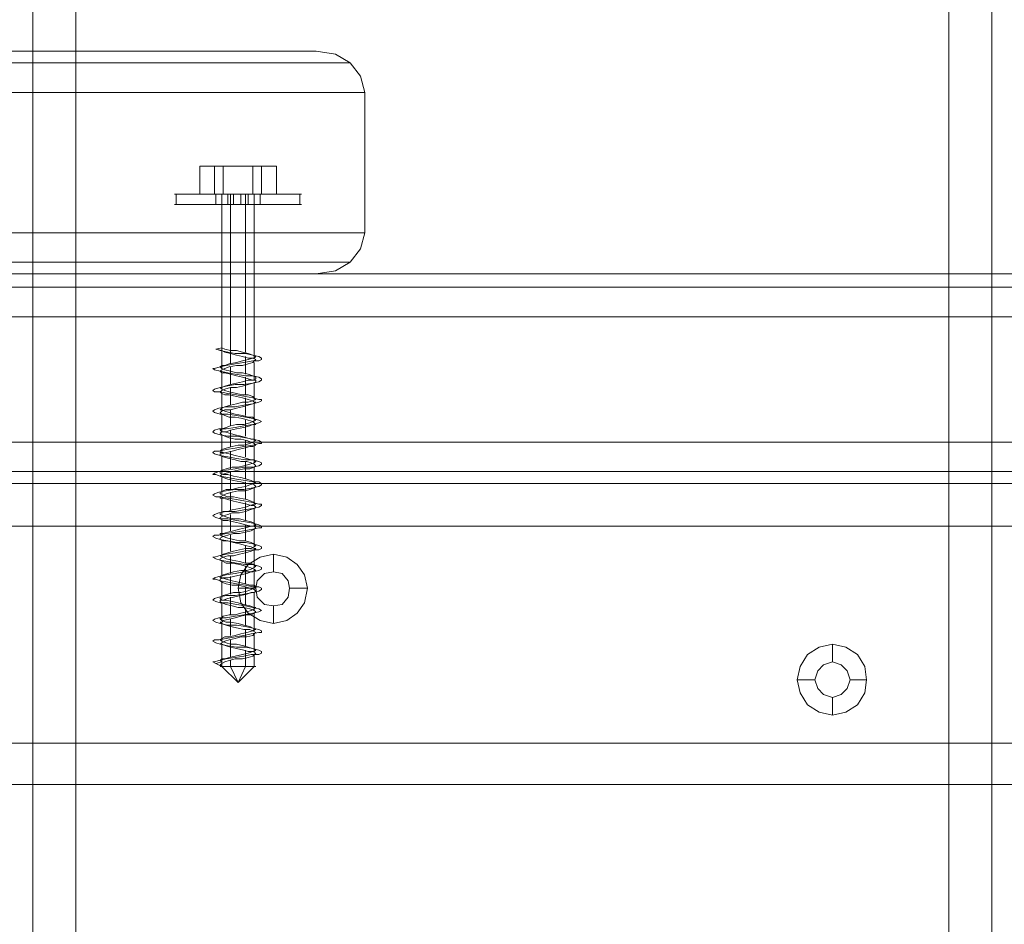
# Model space of a CAD drawing. Header units: millimetres. Extents: x 0 to 74930, y -1933 to 40510.
# Tile 17 of 256: x 36472 to 36613, y 10046 to 10175. Entities that reach past the tile are written whole.
import ezdxf

# ---------------------------------------------------------------- set-up
doc = ezdxf.new("R2010")
doc.units = ezdxf.units.MM
doc.header["$LTSCALE"] = 100
doc.layers.add('T--L9071_TERREIN_INR_Tafels', color=30, linetype='Continuous')

# ---------------------------------------------------------------- blocks, each defined once
blk = doc.blocks.new('Picknicktafel 180x160cm')
at = {"layer": 'T--L9071_TERREIN_INR_Tafels', "color": 30, "lineweight": 0}
for p, q in [((1579.41, 1588.06), (1579.41, 1.06)), ((1583.63, 1589.12), (1583.63, 0)), ((1601.57, 0), (1601.57, 1589.12)), ((1605.79, 1588.06), (1605.79, 1.06)), ((1577.51, 3.59), (1577.51, 1585.53)), ((1607.48, 1585.53), (1607.48, 3.59)), ((1577.51, 1540.57), (1577.51, 48.55)), ((1607.48, 1540.57), (1607.48, 48.55)), ((1579.41, 1538.03), (1579.41, 51.08)), ((1605.79, 1538.03), (1605.79, 51.08)), ((1583.63, 1537.19), (1583.63, 52.14)), ((1601.57, 1537.19), (1601.57, 52.14)), ((1583.63, 450.26), (1583.63, 1138.85)), ((1601.57, 1138.85), (1601.57, 450.26)), ((1579.41, 451.32), (1579.41, 1137.8)), ((1605.79, 451.32), (1605.79, 1137.8)), ((1577.51, 1135.26), (1577.51, 453.85)), ((1607.48, 453.85), (1607.48, 1135.26)), ((1607.48, 1128.3), (1607.48, 460.82)), ((1607.48, 460.82), (1607.48, 1128.3)), ((1613.6, 460.82), (1613.6, 1128.3)), ((1613.6, 460.82), (1613.6, 1128.3)), ((1644.63, 1128.3), (1644.63, 460.82)), ((1644.63, 460.82), (1644.63, 1128.3)), ((1650.55, 1128.3), (1650.55, 460.82)), ((1650.55, 460.82), (1650.55, 1128.3)), ((1607.48, 1110.57), (1607.48, 478.76)), ((1607.48, 478.76), (1607.48, 1110.57)), ((1613.6, 1110.57), (1613.6, 478.76)), ((1613.6, 478.76), (1613.6, 1110.57)), ((1644.63, 1110.57), (1644.63, 478.76)), ((1644.63, 478.76), (1644.63, 1110.57)), ((1650.55, 1110.57), (1650.55, 478.76)), ((1650.55, 478.76), (1650.55, 1110.57)), ((1577.51, 498.82), (1577.51, 1090.3)), ((1607.48, 1090.3), (1607.48, 498.82)), ((1579.41, 501.35), (1579.41, 1087.77)), ((1583.63, 1086.71), (1583.63, 502.4)), ((1601.57, 502.4), (1601.57, 1086.71)), ((1605.79, 501.35), (1605.79, 1087.77)), ((1794.09, 722.36), (6.12, 722.36)), ((1794.09, 722.36), (6.12, 722.36)), ((6.12, 722.36), (1794.09, 722.36)), ((6.12, 722.36), (1794.09, 722.36)), ((1794.09, 716.24), (6.12, 716.24)), ((1794.09, 716.24), (6.12, 716.24)), ((6.12, 716.24), (1794.09, 716.24)), ((6.12, 716.24), (1794.09, 716.24)), ((1631.97, 703.15), (1630.91, 701.47)), ((1633.66, 704.21), (1631.97, 703.15)), ((1635.56, 704.42), (1633.66, 704.21)), ((1637.46, 704.21), (1635.56, 704.42)), ((1635.56, 704.42), (1635.56, 702.1)), ((1639.15, 703.15), (1637.46, 704.21)), ((1640.2, 701.47), (1639.15, 703.15)), ((1634.29, 701.68), (1635.56, 702.1)), ((1635.56, 702.1), (1634.29, 701.68)), ((1635.56, 702.1), (1636.82, 701.68)), ((1636.82, 701.68), (1635.56, 702.1)), ((1630.91, 701.47), (1630.49, 699.57)), ((1633.02, 699.57), (1633.45, 700.83)), ((1633.45, 700.83), (1633.02, 699.57)), ((1633.45, 700.83), (1634.29, 701.68)), ((1634.29, 701.68), (1633.45, 700.83)), ((1636.82, 701.68), (1637.67, 700.83)), ((1637.67, 700.83), (1636.82, 701.68)), ((1637.67, 700.83), (1638.09, 699.57)), ((1638.09, 699.57), (1637.67, 700.83)), ((1640.62, 699.57), (1640.2, 701.47)), ((1630.49, 699.57), (1630.91, 697.67)), ((1630.49, 699.57), (1633.02, 699.57)), ((1633.45, 698.3), (1633.02, 699.57)), ((1633.02, 699.57), (1633.02, 699.57)), ((1633.02, 699.57), (1633.45, 698.3)), ((1638.09, 699.57), (1637.67, 698.3)), ((1637.67, 698.3), (1638.09, 699.57)), ((1638.09, 699.57), (1638.09, 699.57)), ((1640.62, 699.57), (1638.09, 699.57)), ((1640.2, 697.67), (1640.62, 699.57)), ((1640.62, 699.57), (1640.62, 699.57)), ((1630.91, 697.67), (1631.97, 695.98)), ((1634.29, 697.46), (1633.45, 698.3)), ((1633.45, 698.3), (1634.29, 697.46)), ((1637.67, 698.3), (1636.82, 697.46)), ((1636.82, 697.46), (1637.67, 698.3)), ((1639.15, 695.98), (1640.2, 697.67)), ((1635.56, 697.03), (1634.29, 697.46)), ((1634.29, 697.46), (1635.56, 697.03)), ((1636.82, 697.46), (1635.56, 697.03)), ((1635.56, 697.03), (1636.82, 697.46)), ((1635.56, 694.5), (1635.56, 697.03)), ((1631.97, 695.98), (1633.66, 694.92)), ((1633.66, 694.92), (1635.56, 694.5)), ((1635.56, 694.5), (1637.46, 694.92)), ((1637.46, 694.92), (1639.15, 695.98)), ((1547.32, 630.54), (1549.22, 632.02)), ((1549.22, 632.02), (1551.54, 632.65)), ((1551.54, 246.77), (1551.54, 632.65)), ((1551.54, 632.65), (1571.6, 632.65)), ((1571.6, 632.65), (1573.92, 632.02)), ((1571.6, 632.65), (1571.6, 246.77)), ((1573.92, 632.02), (1575.82, 630.54)), ((1546.05, 628.43), (1547.32, 630.54)), ((1547.32, 244.66), (1547.32, 630.54)), ((1575.82, 630.54), (1577.08, 628.43)), ((1575.82, 244.66), (1575.82, 630.54)), ((1545.63, 625.68), (1546.05, 628.43)), ((1577.08, 628.43), (1577.51, 625.68)), ((1545.63, 529.85), (1545.63, 625.68)), ((1545.63, 625.68), (1545.63, 239.8)), ((1577.51, 239.8), (1577.51, 625.68)), ((1577.51, 625.68), (1577.51, 529.85)), ((1622.47, 624.42), (1620.57, 623.99)), ((1624.58, 623.99), (1622.47, 624.42)), ((1622.47, 624.42), (1622.47, 621.88)), ((1619.09, 622.94), (1618.04, 621.46)), ((1620.57, 623.99), (1619.09, 622.94)), ((1626.06, 622.94), (1624.58, 623.99)), ((1627.11, 621.46), (1626.06, 622.94)), ((1618.04, 621.46), (1617.61, 619.56)), ((1620.36, 620.83), (1621.41, 621.67)), ((1621.41, 621.67), (1620.36, 620.83)), ((1621.41, 621.67), (1622.47, 621.88)), ((1622.47, 621.88), (1621.41, 621.67)), ((1622.47, 621.88), (1623.74, 621.67)), ((1623.74, 621.67), (1622.47, 621.88)), ((1623.74, 621.67), (1624.79, 620.83)), ((1624.79, 620.83), (1623.74, 621.67)), ((1627.54, 619.56), (1627.11, 621.46)), ((1620.15, 619.56), (1620.36, 620.83)), ((1620.36, 620.83), (1620.15, 619.56)), ((1624.79, 620.83), (1625, 619.56)), ((1625, 619.56), (1624.79, 620.83)), ((1617.61, 619.56), (1618.04, 617.66)), ((1617.61, 619.56), (1620.15, 619.56)), ((1620.36, 618.29), (1620.15, 619.56)), ((1620.15, 619.56), (1620.15, 619.56)), ((1620.15, 619.56), (1620.36, 618.29)), ((1625, 619.56), (1624.79, 618.29)), ((1624.79, 618.29), (1625, 619.56)), ((1625, 619.56), (1625, 619.56)), ((1627.54, 619.56), (1625, 619.56)), ((1627.11, 617.66), (1627.54, 619.56)), ((1627.54, 619.56), (1627.54, 619.56)), ((1618.04, 617.66), (1619.09, 615.97)), ((1621.41, 617.24), (1620.36, 618.29)), ((1620.36, 618.29), (1621.41, 617.24)), ((1622.47, 617.03), (1621.41, 617.24)), ((1621.41, 617.24), (1622.47, 617.03)), ((1623.74, 617.24), (1622.47, 617.03)), ((1622.47, 617.03), (1623.74, 617.24)), ((1624.79, 618.29), (1623.74, 617.24)), ((1623.74, 617.24), (1624.79, 618.29)), ((1626.06, 615.97), (1627.11, 617.66)), ((1619.09, 615.97), (1620.57, 614.92)), ((1622.47, 614.5), (1622.47, 617.03)), ((1624.58, 614.92), (1626.06, 615.97)), ((1620.57, 614.92), (1622.47, 614.5)), ((1622.47, 614.5), (1624.58, 614.92)), ((1794.09, 591.27), (6.12, 591.27)), ((1794.09, 591.27), (6.12, 591.27)), ((6.12, 591.27), (1794.09, 591.27)), ((6.12, 591.27), (1794.09, 591.27)), ((1794.09, 585.15), (6.12, 585.15)), ((6.12, 585.15), (1794.09, 585.15)), ((6.12, 585.15), (1794.09, 585.15)), ((6.12, 585.15), (1794.09, 585.15))]:
    blk.add_line(p, q, dxfattribs=at)
at = {"layer": 'T--L9071_TERREIN_INR_Tafels', "color": 251, "lineweight": 0}
for p, q in [((1566.11, 622.94), (1566.11, 623.57)), ((1567.59, 623.36), (1566.11, 623.36)), ((1566.11, 621.67), (1566.11, 622.94)), ((1566.11, 622.94), (1566.11, 621.67)), ((1567.59, 622.94), (1567.59, 623.57)), ((1567.59, 621.67), (1567.59, 622.94)), ((1567.59, 622.94), (1567.59, 621.67)), ((1566.11, 619.77), (1566.11, 621.67)), ((1566.11, 621.67), (1566.11, 619.77)), ((1567.59, 619.77), (1567.59, 621.67)), ((1567.59, 621.67), (1567.59, 619.77)), ((1562.1, 616.61), (1562.1, 619.98)), ((1562.1, 619.98), (1562.1, 617.87)), ((1566.11, 619.98), (1562.1, 619.98)), ((1566.11, 616.61), (1566.11, 619.98)), ((1566.11, 619.98), (1566.11, 617.87)), ((1566.11, 617.24), (1566.11, 619.77)), ((1566.11, 619.77), (1566.11, 617.24)), ((1567.59, 617.24), (1567.59, 619.77)), ((1567.59, 619.77), (1567.59, 617.24)), ((1562.1, 617.87), (1562.1, 612.38)), ((1566.11, 617.87), (1562.1, 617.87)), ((1566.11, 617.87), (1566.11, 612.38)), ((1566.11, 617.24), (1566.11, 617.66)), ((1567.59, 617.66), (1566.11, 617.66)), ((1566.11, 614.5), (1566.11, 617.24)), ((1566.11, 617.24), (1566.11, 614.5)), ((1566.11, 616.18), (1566.11, 617.24)), ((1566.11, 617.24), (1566.11, 616.18)), ((1567.59, 617.66), (1567.59, 617.24)), ((1567.59, 617.24), (1567.59, 617.66)), ((1567.59, 617.24), (1567.59, 616.18)), ((1567.59, 616.18), (1567.59, 617.24)), ((1567.59, 614.5), (1567.59, 617.24)), ((1567.59, 617.24), (1567.59, 614.5)), ((1589.33, 617.45), (1589.12, 616.61)), ((1589.54, 617.87), (1589.33, 617.45)), ((1589.75, 617.87), (1589.54, 617.87)), ((1589.96, 617.45), (1589.75, 617.87)), ((1589.96, 616.61), (1589.96, 617.45)), ((1592.28, 617.45), (1592.07, 616.61)), ((1592.49, 617.87), (1592.28, 617.45)), ((1592.71, 617.87), (1592.49, 617.87)), ((1592.92, 617.45), (1592.71, 617.87)), ((1593.13, 616.61), (1592.92, 617.45)), ((1595.45, 617.45), (1595.24, 616.61)), ((1595.66, 617.87), (1595.45, 617.87)), ((1595.45, 617.87), (1595.45, 617.45)), ((1595.87, 617.45), (1595.66, 617.87)), ((1596.08, 616.61), (1595.87, 617.45)), ((1598.41, 617.45), (1598.19, 616.61)), ((1598.62, 617.87), (1598.41, 617.45)), ((1598.83, 617.45), (1598.62, 617.87)), ((1599.04, 616.61), (1598.83, 617.45)), ((1601.36, 617.45), (1601.15, 616.61)), ((1601.57, 617.87), (1601.36, 617.45)), ((1601.78, 617.87), (1601.57, 617.87)), ((1601.78, 617.45), (1601.78, 617.87)), ((1601.99, 616.61), (1601.78, 617.45)), ((1604.32, 617.45), (1604.1, 616.61)), ((1604.53, 617.87), (1604.32, 617.45)), ((1604.74, 617.87), (1604.53, 617.87)), ((1604.95, 617.45), (1604.74, 617.87)), ((1605.16, 616.61), (1604.95, 617.45)), ((1607.48, 617.87), (1607.27, 617.45)), ((1607.27, 617.45), (1607.27, 616.61)), ((1607.69, 617.87), (1607.48, 617.87)), ((1607.9, 617.45), (1607.69, 617.87)), ((1608.12, 616.61), (1607.9, 617.45)), ((1610.44, 617.45), (1610.23, 616.61)), ((1610.65, 617.87), (1610.44, 617.87)), ((1610.44, 617.87), (1610.44, 617.45)), ((1610.86, 617.45), (1610.65, 617.87)), ((1611.07, 616.61), (1610.86, 617.45)), ((1613.39, 617.45), (1613.18, 616.61)), ((1613.6, 617.87), (1613.39, 617.45)), ((1613.81, 617.87), (1613.6, 617.87)), ((1613.81, 617.45), (1613.81, 617.87)), ((1614.03, 616.61), (1613.81, 617.45)), ((1616.35, 617.45), (1616.14, 616.61)), ((1616.56, 617.87), (1616.35, 617.45)), ((1616.77, 617.87), (1616.56, 617.87)), ((1616.98, 617.45), (1616.77, 617.87)), ((1616.98, 616.61), (1616.98, 617.45)), ((1619.3, 617.45), (1619.09, 616.61)), ((1619.51, 617.87), (1619.3, 617.45)), ((1619.73, 617.87), (1619.51, 617.87)), ((1619.94, 617.45), (1619.73, 617.87)), ((1620.15, 616.61), (1619.94, 617.45)), ((1622.47, 617.87), (1622.26, 617.45)), ((1622.26, 617.45), (1622.26, 616.61)), ((1622.68, 617.87), (1622.47, 617.87)), ((1622.89, 617.45), (1622.68, 617.87)), ((1623.1, 616.61), (1622.89, 617.45)), ((1625.43, 617.45), (1625.21, 616.61)), ((1625.64, 617.87), (1625.43, 617.45)), ((1625.85, 617.45), (1625.64, 617.87)), ((1626.06, 616.61), (1625.85, 617.45)), ((1628.38, 617.45), (1628.17, 616.61)), ((1628.59, 617.87), (1628.38, 617.45)), ((1628.8, 617.87), (1628.59, 617.87)), ((1628.8, 617.45), (1628.8, 617.87)), ((1629.01, 616.39), (1628.8, 617.45)), ((1631.34, 617.45), (1631.12, 616.61)), ((1631.55, 617.87), (1631.34, 617.45)), ((1631.76, 617.87), (1631.55, 617.87)), ((1631.97, 617.45), (1631.76, 617.87)), ((1631.97, 616.39), (1631.97, 617.45)), ((1562.1, 611.12), (1562.1, 616.61)), ((1566.11, 616.61), (1562.1, 616.61)), ((1566.11, 617.03), (1566.11, 616.61)), ((1566.11, 616.61), (1566.11, 617.03)), ((1566.11, 617.03), (1566.11, 617.03)), ((1566.11, 616.82), (1589.54, 616.82)), ((1566.11, 616.61), (1566.11, 615.76)), ((1566.11, 615.76), (1566.11, 616.61)), ((1566.11, 611.12), (1566.11, 616.61)), ((1566.11, 614.5), (1566.11, 616.18)), ((1566.11, 616.18), (1566.11, 614.5)), ((1567.59, 615.97), (1566.11, 615.97)), ((1566.11, 615.76), (1566.11, 614.5)), ((1566.11, 614.5), (1566.11, 615.76)), ((1567.59, 616.18), (1567.59, 614.5)), ((1567.59, 614.5), (1567.59, 616.18)), ((1588.91, 615.97), (1588.69, 615.13)), ((1589.12, 616.61), (1588.91, 615.55)), ((1589.12, 616.61), (1588.91, 615.97)), ((1589.33, 617.03), (1589.12, 616.61)), ((1589.54, 616.82), (1589.33, 617.03)), ((1589.33, 615.13), (1589.54, 615.97)), ((1589.54, 616.61), (1589.75, 617.03)), ((1589.54, 616.61), (1589.54, 616.82)), ((1589.75, 615.97), (1589.54, 616.61)), ((1589.54, 615.97), (1589.54, 616.61)), ((1589.75, 617.03), (1589.96, 616.82)), ((1589.96, 615.13), (1589.75, 615.97)), ((1589.96, 616.82), (1590.17, 616.61)), ((1590.17, 615.34), (1589.96, 616.61)), ((1590.17, 616.82), (1592.49, 616.82)), ((1590.17, 616.61), (1590.38, 615.97)), ((1590.38, 615.97), (1590.59, 615.13)), ((1591.86, 615.97), (1591.65, 615.13)), ((1592.07, 616.61), (1591.86, 615.97)), ((1592.28, 617.03), (1592.07, 616.61)), ((1592.07, 616.61), (1592.07, 615.55)), ((1592.49, 617.03), (1592.28, 617.03)), ((1592.28, 615.13), (1592.49, 615.97)), ((1592.71, 616.61), (1592.49, 617.03)), ((1592.49, 615.97), (1592.71, 616.61)), ((1592.71, 616.61), (1592.71, 617.03)), ((1592.71, 617.03), (1592.92, 617.03)), ((1592.71, 615.97), (1592.71, 616.61)), ((1592.92, 615.13), (1592.71, 615.97)), ((1592.92, 617.03), (1593.13, 616.61)), ((1593.13, 616.82), (1595.45, 616.82)), ((1593.34, 615.34), (1593.13, 616.61)), ((1593.13, 616.61), (1593.34, 615.97)), ((1593.34, 615.97), (1593.55, 615.13)), ((1595.03, 616.61), (1594.82, 615.97)), ((1594.82, 615.97), (1594.82, 615.13)), ((1595.24, 616.82), (1595.03, 616.61)), ((1595.24, 616.61), (1595.03, 615.55)), ((1595.45, 617.03), (1595.24, 616.82)), ((1595.24, 615.13), (1595.45, 615.97)), ((1595.66, 616.61), (1595.45, 617.03)), ((1595.45, 615.97), (1595.66, 616.61)), ((1595.66, 616.61), (1595.87, 616.82)), ((1595.87, 615.97), (1595.66, 616.61)), ((1595.87, 616.82), (1595.87, 617.03)), ((1595.87, 617.03), (1596.08, 616.61)), ((1595.87, 615.13), (1595.87, 615.97)), ((1596.08, 616.82), (1598.62, 616.82)), ((1596.29, 615.34), (1596.08, 616.61)), ((1596.08, 616.61), (1596.29, 615.97)), ((1596.29, 615.97), (1596.51, 615.13)), ((1597.98, 615.97), (1597.77, 615.13)), ((1598.19, 616.82), (1597.98, 616.61)), ((1598.19, 616.61), (1597.98, 615.55)), ((1597.98, 616.61), (1597.98, 615.97)), ((1598.41, 617.03), (1598.19, 616.82)), ((1598.19, 615.13), (1598.41, 615.97)), ((1598.62, 616.61), (1598.41, 617.03)), ((1598.41, 615.97), (1598.62, 616.61)), ((1598.62, 616.61), (1598.83, 616.82)), ((1598.83, 616.18), (1598.62, 616.61)), ((1598.83, 616.82), (1599.04, 617.03)), ((1599.04, 615.34), (1598.83, 616.18)), ((1599.04, 617.03), (1599.04, 616.61)), ((1599.04, 616.82), (1601.57, 616.82)), ((1599.25, 615.34), (1599.04, 616.61)), ((1599.04, 616.61), (1599.25, 616.18)), ((1599.25, 616.18), (1599.46, 615.34)), ((1600.94, 615.76), (1600.73, 614.92)), ((1601.15, 616.61), (1600.94, 615.55)), ((1601.15, 616.39), (1600.94, 615.76)), ((1601.36, 617.03), (1601.15, 616.82)), ((1601.15, 616.82), (1601.15, 616.39)), ((1601.15, 614.92), (1601.36, 615.76)), ((1601.57, 616.61), (1601.36, 617.03)), ((1601.36, 615.76), (1601.57, 616.39)), ((1601.57, 616.39), (1601.78, 616.82)), ((1601.78, 616.18), (1601.57, 616.61)), ((1601.78, 616.82), (1601.99, 617.03)), ((1601.99, 615.34), (1601.78, 616.18)), ((1601.99, 617.03), (1602.2, 616.61)), ((1601.99, 616.82), (1604.53, 616.82)), ((1602.2, 615.34), (1601.99, 616.61)), ((1602.2, 616.61), (1602.2, 616.18)), ((1602.2, 616.18), (1602.42, 615.34)), ((1603.89, 615.76), (1603.68, 614.92)), ((1604.1, 616.39), (1603.89, 615.76)), ((1604.32, 617.03), (1604.1, 616.82)), ((1604.1, 616.82), (1604.1, 616.39)), ((1604.1, 616.61), (1604.1, 615.55)), ((1604.53, 616.82), (1604.32, 617.03)), ((1604.32, 615.76), (1604.53, 616.39)), ((1604.32, 614.92), (1604.32, 615.76)), ((1604.74, 616.18), (1604.53, 616.82)), ((1604.53, 616.39), (1604.74, 616.82)), ((1604.74, 616.82), (1604.95, 617.03)), ((1604.95, 615.34), (1604.74, 616.18)), ((1604.95, 617.03), (1605.16, 616.82)), ((1605.16, 616.82), (1605.37, 616.18)), ((1605.16, 616.82), (1607.48, 616.82)), ((1605.16, 615.34), (1605.16, 616.61)), ((1605.37, 616.18), (1605.37, 615.34)), ((1606.85, 615.76), (1606.64, 614.92)), ((1607.06, 616.39), (1606.85, 615.76)), ((1607.27, 616.82), (1607.06, 616.39)), ((1607.27, 616.61), (1607.06, 615.55)), ((1607.48, 616.82), (1607.27, 617.03)), ((1607.27, 617.03), (1607.27, 616.82)), ((1607.27, 614.92), (1607.48, 615.76)), ((1607.69, 616.18), (1607.48, 616.82)), ((1607.48, 616.39), (1607.69, 616.82)), ((1607.48, 615.76), (1607.48, 616.39)), ((1607.69, 616.82), (1607.9, 617.03)), ((1607.9, 615.55), (1607.69, 616.18)), ((1607.9, 617.03), (1608.12, 616.82)), ((1608.12, 616.82), (1608.33, 616.18)), ((1608.12, 616.82), (1610.44, 616.82)), ((1608.33, 615.34), (1608.12, 616.61)), ((1608.33, 616.18), (1608.54, 615.55)), ((1609.8, 615.76), (1609.59, 614.71)), ((1610.02, 616.39), (1609.8, 615.76)), ((1610.23, 616.82), (1610.02, 616.39)), ((1610.23, 616.61), (1610.02, 615.55)), ((1610.44, 617.03), (1610.23, 616.82)), ((1610.23, 614.71), (1610.44, 615.76)), ((1610.44, 616.82), (1610.44, 617.03)), ((1610.65, 616.18), (1610.44, 616.82)), ((1610.44, 615.76), (1610.65, 616.39)), ((1610.65, 616.82), (1610.86, 617.03)), ((1610.65, 616.39), (1610.65, 616.82)), ((1610.86, 615.55), (1610.65, 616.18)), ((1610.86, 617.03), (1611.07, 616.82)), ((1611.07, 616.82), (1611.28, 616.18)), ((1611.07, 616.82), (1613.6, 616.82)), ((1611.28, 615.34), (1611.07, 616.61)), ((1611.28, 616.18), (1611.49, 615.55)), ((1612.97, 616.39), (1612.76, 615.55)), ((1613.18, 616.82), (1612.97, 616.39)), ((1613.18, 616.61), (1612.97, 615.55)), ((1613.39, 617.03), (1613.18, 616.82)), ((1613.6, 616.82), (1613.39, 617.03)), ((1613.39, 615.55), (1613.6, 616.39)), ((1613.6, 616.82), (1613.81, 617.03)), ((1613.6, 616.39), (1613.6, 616.82)), ((1613.6, 616.39), (1613.6, 616.82)), ((1613.81, 615.55), (1613.6, 616.39)), ((1613.81, 617.03), (1614.03, 616.82)), ((1614.03, 616.82), (1614.24, 616.39)), ((1614.03, 616.82), (1616.56, 616.82)), ((1614.24, 615.34), (1614.03, 616.61)), ((1614.24, 616.39), (1614.45, 615.55)), ((1615.93, 616.39), (1615.71, 615.55)), ((1616.14, 616.82), (1615.93, 616.39)), ((1616.14, 616.61), (1615.93, 615.55)), ((1616.35, 617.03), (1616.14, 616.82)), ((1616.56, 616.82), (1616.35, 617.03)), ((1616.35, 615.55), (1616.56, 616.39)), ((1616.77, 616.39), (1616.56, 616.82)), ((1616.56, 616.39), (1616.77, 616.82)), ((1616.77, 616.82), (1616.77, 617.03)), ((1616.77, 617.03), (1616.98, 616.82)), ((1616.77, 615.55), (1616.77, 616.39)), ((1616.98, 616.82), (1617.19, 616.39)), ((1616.98, 616.82), (1619.51, 616.82)), ((1617.19, 615.34), (1616.98, 616.61)), ((1617.19, 616.39), (1617.4, 615.55)), ((1619.09, 616.82), (1618.88, 616.18)), ((1618.88, 616.18), (1618.88, 615.55)), ((1619.3, 617.03), (1619.09, 616.82)), ((1619.09, 616.61), (1619.09, 615.55)), ((1619.51, 616.82), (1619.3, 617.03)), ((1619.3, 615.55), (1619.51, 616.18)), ((1619.73, 616.39), (1619.51, 616.82)), ((1619.51, 616.18), (1619.73, 616.82)), ((1619.73, 616.82), (1619.94, 617.03)), ((1619.94, 615.76), (1619.73, 616.39)), ((1619.94, 617.03), (1619.94, 616.82)), ((1619.94, 616.82), (1620.15, 616.39)), ((1619.94, 614.92), (1619.94, 615.76)), ((1620.15, 616.82), (1622.47, 616.82)), ((1620.15, 615.34), (1620.15, 616.61)), ((1620.15, 616.39), (1620.36, 615.76)), ((1620.36, 615.76), (1620.57, 614.92)), ((1622.05, 616.18), (1621.84, 615.55)), ((1622.26, 617.03), (1622.05, 616.82)), ((1622.05, 616.82), (1622.05, 616.18)), ((1622.26, 616.61), (1622.05, 615.55)), ((1622.47, 616.82), (1622.26, 617.03)), ((1622.26, 615.55), (1622.47, 616.18)), ((1622.68, 616.39), (1622.47, 616.82)), ((1622.47, 616.18), (1622.68, 616.82)), ((1622.68, 616.82), (1622.89, 617.03)), ((1622.89, 615.76), (1622.68, 616.39)), ((1622.89, 617.03), (1623.1, 616.82)), ((1623.1, 614.92), (1622.89, 615.76)), ((1623.1, 616.82), (1623.1, 616.39)), ((1623.1, 616.82), (1625.64, 616.82)), ((1623.31, 615.34), (1623.1, 616.61)), ((1623.1, 616.39), (1623.31, 615.76)), ((1623.31, 615.76), (1623.53, 614.92)), ((1625, 616.18), (1624.79, 615.34)), ((1625.21, 616.82), (1625, 616.18)), ((1625.21, 616.61), (1625, 615.55)), ((1625.43, 616.82), (1625.21, 617.03)), ((1625.21, 617.03), (1625.21, 616.82)), ((1625.21, 615.34), (1625.43, 616.18)), ((1625.64, 616.39), (1625.43, 616.82)), ((1625.43, 616.18), (1625.64, 616.82)), ((1625.64, 616.82), (1625.85, 617.03)), ((1625.85, 615.76), (1625.64, 616.39)), ((1625.85, 617.03), (1626.06, 616.82)), ((1626.06, 614.92), (1625.85, 615.76)), ((1626.06, 616.82), (1626.27, 616.39)), ((1626.06, 616.82), (1628.59, 616.82)), ((1626.27, 615.34), (1626.06, 616.61)), ((1626.27, 616.39), (1626.27, 615.76)), ((1626.27, 615.76), (1626.48, 614.92)), ((1627.96, 616.18), (1627.75, 615.34)), ((1628.17, 616.61), (1627.96, 615.55)), ((1628.17, 616.61), (1627.96, 616.18)), ((1628.38, 617.03), (1628.17, 616.61)), ((1628.38, 616.82), (1628.38, 617.03)), ((1628.59, 616.61), (1628.38, 616.82)), ((1628.38, 616.18), (1628.59, 616.61)), ((1628.38, 615.34), (1628.38, 616.18)), ((1628.59, 616.61), (1628.8, 617.03)), ((1628.8, 615.76), (1628.59, 616.61)), ((1628.8, 617.03), (1629.01, 616.82)), ((1629.01, 614.92), (1628.8, 615.76)), ((1629.01, 616.82), (1629.22, 616.61)), ((1629.01, 616.82), (1631.55, 616.82)), ((1629.22, 615.34), (1629.01, 616.39)), ((1629.22, 616.61), (1629.44, 615.76)), ((1629.44, 615.76), (1629.44, 614.92)), ((1630.91, 615.97), (1630.7, 615.34)), ((1631.12, 616.61), (1630.91, 615.55)), ((1631.12, 616.61), (1630.91, 615.97)), ((1631.34, 617.03), (1631.12, 616.61)), ((1631.55, 616.82), (1631.34, 617.03)), ((1631.34, 615.34), (1631.55, 615.97)), ((1631.55, 616.61), (1631.76, 617.03)), ((1631.55, 616.61), (1631.55, 616.82)), ((1631.76, 615.97), (1631.55, 616.61)), ((1631.55, 615.97), (1631.55, 616.61)), ((1631.76, 617.03), (1631.97, 616.82)), ((1631.97, 615.13), (1631.76, 615.97)), ((1631.97, 616.82), (1632.18, 616.61)), ((1631.97, 616.82), (1633.66, 616.82)), ((1632.18, 615.34), (1631.97, 616.39)), ((1632.18, 616.61), (1632.39, 615.97)), ((1632.39, 615.97), (1632.6, 615.13)), ((1633.66, 617.03), (1633.66, 616.61)), ((1633.66, 616.61), (1633.66, 617.03)), ((1633.66, 617.03), (1633.66, 617.03)), ((1635.98, 614.5), (1633.66, 616.82)), ((1633.66, 616.61), (1633.66, 615.76)), ((1633.66, 615.76), (1633.66, 616.61)), ((1633.66, 615.76), (1633.66, 614.5)), ((1633.66, 614.5), (1633.66, 615.76)), ((1566.11, 615.55), (1588.69, 615.55)), ((1567.59, 614.92), (1566.11, 614.92)), ((1566.11, 614.5), (1566.11, 613.23)), ((1566.11, 613.23), (1566.11, 614.5)), ((1566.11, 611.75), (1566.11, 614.5)), ((1566.11, 614.5), (1566.11, 611.75)), ((1566.11, 612.81), (1566.11, 614.5)), ((1566.11, 614.5), (1566.11, 612.81)), ((1567.59, 614.5), (1567.59, 612.81)), ((1567.59, 612.81), (1567.59, 614.5)), ((1567.59, 611.75), (1567.59, 614.5)), ((1567.59, 614.5), (1567.59, 611.75)), ((1588.69, 615.13), (1588.48, 614.28)), ((1588.91, 615.55), (1588.91, 614.07)), ((1589.12, 614.28), (1589.33, 615.13)), ((1589.33, 615.55), (1591.86, 615.55)), ((1590.17, 614.28), (1589.96, 615.13)), ((1590.38, 614.07), (1590.17, 615.34)), ((1590.59, 615.13), (1590.59, 614.28)), ((1591.65, 615.13), (1591.65, 614.28)), ((1592.07, 615.55), (1591.86, 614.07)), ((1592.07, 614.28), (1592.28, 615.13)), ((1592.28, 615.55), (1594.82, 615.55)), ((1593.13, 614.28), (1592.92, 615.13)), ((1593.34, 614.07), (1593.34, 615.34)), ((1593.55, 615.13), (1593.76, 614.28)), ((1594.82, 615.13), (1594.61, 614.28)), ((1595.03, 615.55), (1594.82, 614.28)), ((1595.03, 614.28), (1595.24, 615.13)), ((1595.24, 615.55), (1597.77, 615.55)), ((1596.08, 614.28), (1595.87, 615.13)), ((1596.51, 614.07), (1596.29, 615.34)), ((1596.51, 615.13), (1596.72, 614.28)), ((1597.77, 615.13), (1597.56, 614.07)), ((1597.98, 615.55), (1597.77, 614.28)), ((1597.98, 614.07), (1598.19, 615.13)), ((1598.41, 615.55), (1600.73, 615.55)), ((1599.04, 614.28), (1599.04, 615.34)), ((1599.46, 614.07), (1599.25, 615.34)), ((1599.46, 615.34), (1599.67, 614.28)), ((1600.73, 614.92), (1600.52, 614.07)), ((1600.94, 615.55), (1600.73, 614.28)), ((1601.15, 614.07), (1601.15, 614.92)), ((1601.36, 615.55), (1603.68, 615.55)), ((1601.99, 614.5), (1601.99, 615.34)), ((1602.2, 613.65), (1601.99, 614.5)), ((1602.42, 614.07), (1602.2, 615.34)), ((1602.42, 615.34), (1602.63, 614.5)), ((1602.63, 614.5), (1602.84, 613.65)), ((1603.68, 614.92), (1603.47, 614.07)), ((1604.1, 615.55), (1603.89, 614.28)), ((1604.1, 614.07), (1604.32, 614.92)), ((1604.32, 615.55), (1606.85, 615.55)), ((1605.16, 614.5), (1604.95, 615.34)), ((1605.37, 614.07), (1605.16, 615.34)), ((1605.16, 613.65), (1605.16, 614.5)), ((1605.37, 615.34), (1605.58, 614.5)), ((1605.58, 614.5), (1605.79, 613.65)), ((1606.64, 614.92), (1606.43, 613.86)), ((1607.06, 615.55), (1606.85, 614.28)), ((1607.06, 613.86), (1607.27, 614.92)), ((1607.27, 615.55), (1609.8, 615.55)), ((1608.12, 614.5), (1607.9, 615.55)), ((1608.33, 613.65), (1608.12, 614.5)), ((1608.33, 614.07), (1608.33, 615.34)), ((1608.54, 615.55), (1608.54, 614.5)), ((1608.54, 614.5), (1608.75, 613.65)), ((1609.59, 614.71), (1609.38, 613.86)), ((1610.02, 615.55), (1609.8, 614.28)), ((1610.02, 613.86), (1610.23, 614.71)), ((1610.23, 615.55), (1612.76, 615.55)), ((1611.07, 614.71), (1610.86, 615.55)), ((1611.28, 613.65), (1611.07, 614.71)), ((1611.49, 614.07), (1611.28, 615.34)), ((1611.49, 615.55), (1611.7, 614.71)), ((1611.7, 614.71), (1611.7, 613.65)), ((1612.76, 615.55), (1612.55, 614.71)), ((1612.55, 614.71), (1612.55, 613.86)), ((1612.97, 615.55), (1612.76, 614.28)), ((1612.97, 613.86), (1613.18, 614.71)), ((1613.18, 614.71), (1613.39, 615.55)), ((1613.39, 615.55), (1615.71, 615.55)), ((1614.03, 614.71), (1613.81, 615.55)), ((1614.24, 613.86), (1614.03, 614.71)), ((1614.45, 614.07), (1614.24, 615.34)), ((1614.45, 615.55), (1614.66, 614.71)), ((1614.66, 614.71), (1614.66, 613.86)), ((1615.71, 614.71), (1615.5, 613.86)), ((1615.71, 615.55), (1615.71, 614.71)), ((1615.93, 615.55), (1615.93, 614.28)), ((1615.93, 613.86), (1616.14, 614.71)), ((1616.14, 614.71), (1616.35, 615.55)), ((1616.35, 615.55), (1618.88, 615.55)), ((1616.98, 614.71), (1616.77, 615.55)), ((1617.19, 613.86), (1616.98, 614.71)), ((1617.4, 614.07), (1617.19, 615.34)), ((1617.4, 615.55), (1617.61, 614.71)), ((1617.61, 614.71), (1617.83, 613.86)), ((1618.67, 614.71), (1618.46, 613.65)), ((1618.88, 615.55), (1618.67, 614.71)), ((1619.09, 615.55), (1618.88, 614.28)), ((1618.88, 613.65), (1619.09, 614.71)), ((1619.09, 614.71), (1619.3, 615.55)), ((1619.3, 615.55), (1621.84, 615.55)), ((1620.15, 613.86), (1619.94, 614.92)), ((1620.36, 614.07), (1620.15, 615.34)), ((1620.57, 614.92), (1620.78, 613.86)), ((1621.63, 614.5), (1621.41, 613.65)), ((1621.84, 615.55), (1621.63, 614.5)), ((1622.05, 615.55), (1621.84, 614.28)), ((1622.05, 614.5), (1622.26, 615.55)), ((1622.05, 613.65), (1622.05, 614.5)), ((1622.26, 615.55), (1624.79, 615.55)), ((1623.1, 613.86), (1623.1, 614.92)), ((1623.53, 614.07), (1623.31, 615.34)), ((1623.53, 614.92), (1623.74, 613.86)), ((1624.58, 614.5), (1624.37, 613.65)), ((1624.79, 615.34), (1624.58, 614.5)), ((1625, 615.55), (1624.79, 614.28)), ((1625, 613.65), (1625.21, 614.5)), ((1625.21, 614.5), (1625.21, 615.34)), ((1625.43, 615.55), (1627.75, 615.55)), ((1626.27, 614.07), (1626.06, 614.92)), ((1626.48, 614.07), (1626.27, 615.34)), ((1626.48, 614.92), (1626.69, 614.07)), ((1627.54, 614.5), (1627.32, 613.44)), ((1627.75, 615.34), (1627.54, 614.5)), ((1627.96, 615.55), (1627.75, 614.28)), ((1627.96, 613.44), (1628.17, 614.5)), ((1628.17, 614.5), (1628.38, 615.34)), ((1628.38, 615.55), (1630.7, 615.55)), ((1629.22, 614.07), (1629.01, 614.92)), ((1629.44, 614.07), (1629.22, 615.34)), ((1629.44, 614.92), (1629.65, 614.07)), ((1630.7, 615.34), (1630.49, 614.28)), ((1630.91, 615.55), (1630.91, 614.28)), ((1631.12, 614.28), (1631.34, 615.34)), ((1631.34, 615.55), (1633.66, 615.55)), ((1632.18, 614.07), (1631.97, 615.13)), ((1632.39, 614.07), (1632.18, 615.34)), ((1632.6, 615.13), (1632.6, 614.07)), ((1635.98, 614.5), (1633.66, 615.55)), ((1633.66, 614.5), (1633.66, 613.23)), ((1633.66, 613.23), (1633.66, 614.5)), ((1635.98, 614.5), (1633.66, 612.17)), ((1635.98, 614.5), (1633.66, 613.44)), ((1567.59, 613.86), (1566.11, 613.86)), ((1566.11, 613.44), (1590.38, 613.44)), ((1566.11, 613.23), (1566.11, 612.38)), ((1566.11, 612.38), (1566.11, 613.23)), ((1567.59, 613.02), (1566.11, 613.02)), ((1588.48, 613.44), (1588.27, 612.6)), ((1588.48, 614.28), (1588.48, 613.44)), ((1588.69, 613.02), (1588.48, 611.96)), ((1588.91, 614.07), (1588.69, 613.02)), ((1588.69, 612.6), (1588.91, 613.44)), ((1588.91, 613.44), (1589.12, 614.28)), ((1590.38, 613.23), (1590.17, 614.28)), ((1590.59, 612.81), (1590.38, 614.07)), ((1590.59, 612.6), (1590.38, 613.23)), ((1590.59, 614.28), (1590.81, 613.23)), ((1590.81, 613.44), (1593.34, 613.44)), ((1590.81, 613.23), (1591.02, 612.6)), ((1591.44, 613.44), (1591.23, 612.6)), ((1591.65, 614.28), (1591.44, 613.44)), ((1591.65, 613.02), (1591.44, 611.96)), ((1591.86, 614.07), (1591.65, 613.02)), ((1591.65, 612.6), (1591.86, 613.44)), ((1591.86, 613.44), (1592.07, 614.28)), ((1593.34, 613.44), (1593.13, 614.28)), ((1593.55, 612.81), (1593.34, 614.07)), ((1593.55, 612.6), (1593.34, 613.44)), ((1593.76, 614.28), (1593.76, 613.44)), ((1593.76, 613.44), (1593.97, 612.6)), ((1593.76, 613.44), (1596.29, 613.44)), ((1594.39, 613.23), (1594.18, 612.6)), ((1594.61, 614.28), (1594.39, 613.23)), ((1594.61, 613.02), (1594.39, 611.96)), ((1594.82, 614.28), (1594.61, 613.02)), ((1594.82, 613.23), (1595.03, 614.28)), ((1594.82, 612.6), (1594.82, 613.23)), ((1596.29, 613.44), (1596.08, 614.28)), ((1596.51, 612.6), (1596.29, 613.44)), ((1596.51, 612.81), (1596.51, 614.07)), ((1596.72, 614.28), (1596.93, 613.44)), ((1596.93, 613.44), (1596.93, 612.6)), ((1596.93, 613.44), (1599.25, 613.44)), ((1597.35, 613.23), (1597.14, 612.6)), ((1597.56, 614.07), (1597.35, 613.23)), ((1597.77, 614.28), (1597.56, 613.02)), ((1597.56, 613.02), (1597.56, 611.96)), ((1597.77, 612.6), (1597.98, 613.23)), ((1597.98, 613.23), (1597.98, 614.07)), ((1599.25, 613.44), (1599.04, 614.28)), ((1599.46, 612.81), (1599.25, 613.44)), ((1599.67, 612.81), (1599.46, 614.07)), ((1599.67, 614.28), (1599.88, 613.44)), ((1599.88, 613.44), (1600.09, 612.81)), ((1599.88, 613.44), (1602.2, 613.44)), ((1600.3, 613.23), (1600.09, 612.6)), ((1600.52, 614.07), (1600.3, 613.23)), ((1600.73, 613.02), (1600.52, 611.96)), ((1600.73, 614.28), (1600.73, 613.02)), ((1600.73, 612.6), (1600.94, 613.23)), ((1600.94, 613.23), (1601.15, 614.07)), ((1602.42, 612.81), (1602.2, 613.65)), ((1602.63, 612.81), (1602.42, 614.07)), ((1602.84, 613.65), (1603.05, 612.81)), ((1602.84, 613.44), (1605.37, 613.44)), ((1603.26, 613.23), (1603.05, 612.38)), ((1603.47, 614.07), (1603.26, 613.23)), ((1603.68, 613.02), (1603.47, 611.96)), ((1603.89, 614.28), (1603.68, 613.02)), ((1603.68, 612.38), (1603.89, 613.23)), ((1603.89, 613.23), (1604.1, 614.07)), ((1605.37, 612.81), (1605.16, 613.65)), ((1605.58, 612.81), (1605.37, 614.07)), ((1605.79, 613.65), (1606, 612.81)), ((1605.79, 613.44), (1608.33, 613.44)), ((1606.43, 613.86), (1606.22, 613.02)), ((1606.22, 613.02), (1606.22, 612.38)), ((1606.64, 613.02), (1606.43, 611.96)), ((1606.85, 614.28), (1606.64, 613.02)), ((1606.64, 612.38), (1606.85, 613.02)), ((1606.85, 613.02), (1607.06, 613.86)), ((1608.54, 612.81), (1608.33, 614.07)), ((1608.33, 612.81), (1608.33, 613.65)), ((1608.75, 613.65), (1608.96, 612.81)), ((1608.75, 613.44), (1611.28, 613.44)), ((1609.38, 613.02), (1609.17, 612.38)), ((1609.38, 613.86), (1609.38, 613.02)), ((1609.59, 613.02), (1609.38, 611.96)), ((1609.8, 614.28), (1609.59, 613.02)), ((1609.59, 612.38), (1609.8, 613.02)), ((1609.8, 613.02), (1610.02, 613.86)), ((1611.49, 613.02), (1611.28, 613.65)), ((1611.49, 612.81), (1611.49, 614.07)), ((1611.49, 612.38), (1611.49, 613.02)), ((1611.7, 613.65), (1611.92, 613.02)), ((1611.92, 613.44), (1614.24, 613.44)), ((1611.92, 613.02), (1612.13, 612.38)), ((1612.34, 613.02), (1612.13, 612.38)), ((1612.55, 613.86), (1612.34, 613.02)), ((1612.76, 614.28), (1612.55, 613.02)), ((1612.55, 613.02), (1612.55, 611.96)), ((1612.76, 613.02), (1612.97, 613.86)), ((1612.76, 612.38), (1612.76, 613.02)), ((1614.45, 613.02), (1614.24, 613.86)), ((1614.66, 612.81), (1614.45, 614.07)), ((1614.66, 612.38), (1614.45, 613.02)), ((1614.66, 613.86), (1614.87, 613.02)), ((1614.87, 613.44), (1617.19, 613.44)), ((1614.87, 613.02), (1615.08, 612.38)), ((1615.29, 613.02), (1615.08, 612.38)), ((1615.5, 613.86), (1615.29, 613.02)), ((1615.71, 613.02), (1615.5, 611.96)), ((1615.93, 614.28), (1615.71, 613.02)), ((1615.71, 613.02), (1615.93, 613.86)), ((1615.71, 612.38), (1615.71, 613.02)), ((1617.4, 613.02), (1617.19, 613.86)), ((1617.61, 612.81), (1617.4, 614.07)), ((1617.61, 612.38), (1617.4, 613.02)), ((1617.83, 613.86), (1617.83, 613.02)), ((1617.83, 613.44), (1620.36, 613.44)), ((1617.83, 613.02), (1618.04, 612.38)), ((1618.46, 613.65), (1618.25, 612.81)), ((1618.67, 613.02), (1618.46, 611.96)), ((1618.88, 614.28), (1618.67, 613.02)), ((1618.88, 612.81), (1618.88, 613.65)), ((1620.36, 613.02), (1620.15, 613.86)), ((1620.57, 612.81), (1620.36, 614.07)), ((1620.57, 612.38), (1620.36, 613.02)), ((1620.78, 613.86), (1620.99, 613.02)), ((1620.78, 613.44), (1623.31, 613.44)), ((1620.99, 613.02), (1620.99, 612.38)), ((1621.41, 613.65), (1621.2, 612.81)), ((1621.63, 613.02), (1621.41, 611.96)), ((1621.84, 614.28), (1621.63, 613.02)), ((1621.84, 612.81), (1622.05, 613.65)), ((1623.31, 613.02), (1623.1, 613.86)), ((1623.53, 612.38), (1623.31, 613.02)), ((1623.53, 612.81), (1623.53, 614.07)), ((1623.74, 613.86), (1623.95, 613.02)), ((1623.74, 613.44), (1626.27, 613.44)), ((1623.95, 613.02), (1624.16, 612.38)), ((1624.37, 613.65), (1624.16, 612.81)), ((1624.79, 614.28), (1624.58, 613.02)), ((1624.58, 613.02), (1624.58, 611.96)), ((1624.79, 612.81), (1625, 613.65)), ((1626.27, 613.23), (1626.27, 614.07)), ((1626.48, 612.38), (1626.27, 613.23)), ((1626.69, 612.81), (1626.48, 614.07)), ((1626.69, 614.07), (1626.9, 613.23)), ((1626.9, 613.44), (1629.22, 613.44)), ((1626.9, 613.23), (1627.11, 612.38)), ((1627.32, 613.44), (1627.32, 612.81)), ((1627.75, 613.02), (1627.54, 611.96)), ((1627.75, 614.28), (1627.75, 613.02)), ((1627.75, 612.81), (1627.96, 613.44)), ((1629.44, 613.23), (1629.22, 614.07)), ((1629.65, 612.81), (1629.44, 614.07)), ((1629.44, 612.6), (1629.44, 613.23)), ((1629.65, 614.07), (1629.86, 613.23)), ((1629.86, 613.44), (1632.39, 613.44)), ((1629.86, 613.23), (1630.07, 612.6)), ((1630.49, 613.44), (1630.28, 612.81)), ((1630.49, 614.28), (1630.49, 613.44)), ((1630.7, 613.02), (1630.49, 611.96)), ((1630.91, 614.28), (1630.7, 613.02)), ((1630.7, 612.81), (1630.91, 613.44)), ((1630.91, 613.44), (1631.12, 614.28)), ((1632.39, 613.23), (1632.18, 614.07)), ((1632.6, 612.81), (1632.39, 614.07)), ((1632.6, 612.6), (1632.39, 613.23)), ((1632.6, 614.07), (1632.81, 613.23)), ((1632.81, 613.44), (1633.66, 613.44)), ((1632.81, 613.23), (1633.02, 612.6)), ((1633.66, 613.23), (1633.66, 612.38)), ((1633.66, 612.38), (1633.66, 613.23)), ((1562.1, 612.38), (1562.1, 609.01)), ((1566.11, 612.38), (1562.1, 612.38)), ((1566.11, 611.75), (1566.11, 612.81)), ((1566.11, 612.81), (1566.11, 611.75)), ((1566.11, 612.38), (1566.11, 611.96)), ((1566.11, 611.96), (1566.11, 612.38)), ((1566.11, 612.38), (1566.11, 609.01)), ((1566.11, 612.38), (1566.11, 612.38)), ((1566.11, 612.17), (1588.06, 612.17)), ((1566.11, 609.22), (1566.11, 611.75)), ((1566.11, 611.75), (1566.11, 609.22)), ((1566.11, 611.12), (1566.11, 611.75)), ((1566.11, 611.75), (1566.11, 611.12)), ((1567.59, 612.81), (1567.59, 611.75)), ((1567.59, 611.75), (1567.59, 612.81)), ((1567.59, 611.75), (1567.59, 611.12)), ((1567.59, 609.22), (1567.59, 611.75)), ((1567.59, 611.75), (1567.59, 609.22)), ((1588.27, 612.6), (1588.06, 612.17)), ((1588.27, 611.33), (1588.06, 612.17)), ((1588.06, 612.17), (1588.48, 612.17)), ((1588.06, 612.17), (1588.48, 612.17)), ((1588.48, 612.17), (1588.27, 611.33)), ((1588.48, 611.96), (1588.27, 611.33)), ((1588.48, 612.17), (1588.69, 612.6)), ((1588.48, 612.17), (1591.02, 612.17)), ((1590.81, 611.96), (1590.59, 612.81)), ((1590.59, 612.17), (1590.59, 612.6)), ((1590.81, 611.96), (1590.59, 612.17)), ((1591.02, 612.17), (1590.81, 611.96)), ((1591.02, 611.12), (1590.81, 611.96)), ((1591.23, 612.6), (1591.02, 612.17)), ((1591.02, 612.6), (1591.23, 612.17)), ((1591.23, 612.17), (1591.44, 611.96)), ((1591.44, 611.96), (1591.23, 611.12)), ((1591.44, 611.96), (1591.65, 612.17)), ((1591.65, 612.17), (1591.65, 612.6)), ((1591.65, 612.17), (1593.97, 612.17)), ((1593.76, 611.96), (1593.55, 612.81)), ((1593.76, 612.17), (1593.55, 612.6)), ((1593.97, 612.17), (1593.76, 611.96)), ((1593.76, 611.96), (1593.76, 612.17)), ((1593.97, 611.12), (1593.76, 611.96)), ((1594.18, 612.6), (1593.97, 612.17)), ((1593.97, 612.6), (1594.18, 612.17)), ((1594.18, 612.17), (1594.39, 611.96)), ((1594.39, 611.96), (1594.61, 612.17)), ((1594.39, 611.96), (1594.39, 611.12)), ((1594.61, 612.17), (1594.82, 612.6)), ((1594.61, 612.17), (1597.14, 612.17)), ((1596.72, 611.75), (1596.51, 612.81)), ((1596.72, 612.17), (1596.51, 612.6)), ((1596.93, 611.96), (1596.72, 612.17)), ((1596.93, 611.12), (1596.72, 611.75)), ((1597.14, 612.6), (1596.93, 612.17)), ((1596.93, 612.6), (1597.14, 612.17)), ((1596.93, 612.17), (1596.93, 611.96)), ((1597.14, 612.17), (1597.35, 611.96)), ((1597.35, 611.96), (1597.56, 612.17)), ((1597.56, 611.96), (1597.35, 611.12)), ((1597.56, 612.17), (1597.77, 612.6)), ((1597.56, 612.17), (1600.09, 612.17)), ((1599.67, 612.17), (1599.46, 612.81)), ((1599.67, 611.75), (1599.67, 612.81)), ((1599.88, 611.96), (1599.67, 612.17)), ((1599.88, 611.12), (1599.67, 611.75)), ((1600.09, 612.17), (1599.88, 611.96)), ((1600.09, 612.81), (1600.09, 612.17)), ((1600.09, 612.6), (1600.09, 612.17)), ((1600.09, 612.17), (1600.3, 611.96)), ((1600.3, 611.96), (1600.52, 612.17)), ((1600.52, 611.96), (1600.3, 611.12)), ((1600.52, 612.17), (1600.73, 612.6)), ((1600.52, 612.17), (1603.05, 612.17)), ((1602.63, 612.17), (1602.42, 612.81)), ((1602.84, 611.75), (1602.63, 612.81)), ((1602.84, 611.96), (1602.63, 612.17)), ((1603.05, 611.96), (1602.84, 611.96)), ((1602.84, 611.12), (1602.84, 611.75)), ((1603.05, 612.81), (1603.26, 612.17)), ((1603.05, 612.38), (1603.05, 611.96)), ((1603.26, 612.17), (1603.26, 611.96)), ((1603.47, 611.96), (1603.26, 611.12)), ((1603.26, 611.96), (1603.47, 611.96)), ((1603.47, 611.96), (1603.68, 612.38)), ((1603.47, 612.17), (1606, 612.17)), ((1605.58, 612.17), (1605.37, 612.81)), ((1605.79, 611.75), (1605.58, 612.81)), ((1605.79, 611.96), (1605.58, 612.17)), ((1606, 611.96), (1605.79, 611.96)), ((1606, 611.12), (1605.79, 611.75)), ((1606, 612.81), (1606.22, 612.17)), ((1606.22, 612.38), (1606, 611.96)), ((1606.22, 612.17), (1606.43, 611.96)), ((1606.43, 611.96), (1606.22, 611.33)), ((1606.43, 611.96), (1606.64, 612.38)), ((1606.64, 612.17), (1608.96, 612.17)), ((1608.54, 612.38), (1608.33, 612.81)), ((1608.75, 611.75), (1608.54, 612.81)), ((1608.75, 611.96), (1608.54, 612.38)), ((1608.96, 611.96), (1608.75, 611.96)), ((1608.96, 611.12), (1608.75, 611.75)), ((1608.96, 612.81), (1609.17, 612.38)), ((1609.17, 612.38), (1608.96, 611.96)), ((1609.17, 612.38), (1609.38, 611.96)), ((1609.38, 611.96), (1609.38, 611.33)), ((1609.38, 611.96), (1609.59, 611.96)), ((1609.59, 611.96), (1609.59, 612.38)), ((1609.59, 612.17), (1612.13, 612.17)), ((1611.7, 611.75), (1611.49, 612.81)), ((1611.7, 611.96), (1611.49, 612.38)), ((1611.92, 611.96), (1611.7, 611.96)), ((1611.92, 611.12), (1611.7, 611.75)), ((1612.13, 612.38), (1611.92, 611.96)), ((1612.13, 612.38), (1612.34, 611.96)), ((1612.55, 611.96), (1612.34, 611.33)), ((1612.34, 611.96), (1612.55, 611.96)), ((1612.55, 611.96), (1612.76, 612.38)), ((1612.55, 612.17), (1615.08, 612.17)), ((1614.87, 611.75), (1614.66, 612.81)), ((1614.66, 611.96), (1614.66, 612.38)), ((1614.87, 611.96), (1614.66, 611.96)), ((1615.08, 612.38), (1614.87, 611.96)), ((1614.87, 611.12), (1614.87, 611.75)), ((1615.08, 612.38), (1615.29, 611.96)), ((1615.5, 611.96), (1615.29, 611.33)), ((1615.29, 611.96), (1615.5, 611.96)), ((1615.5, 611.96), (1615.71, 612.38)), ((1615.5, 612.17), (1618.04, 612.17)), ((1617.83, 611.75), (1617.61, 612.81)), ((1617.83, 611.96), (1617.61, 612.38)), ((1618.04, 612.38), (1617.83, 611.96)), ((1618.04, 611.12), (1617.83, 611.75)), ((1618.25, 612.81), (1618.04, 612.38)), ((1618.04, 612.38), (1618.25, 611.96)), ((1618.46, 611.96), (1618.25, 611.33)), ((1618.25, 611.96), (1618.46, 611.96)), ((1618.46, 611.96), (1618.67, 612.38)), ((1618.67, 612.38), (1618.88, 612.81)), ((1618.67, 612.17), (1620.99, 612.17)), ((1620.78, 611.75), (1620.57, 612.81)), ((1620.78, 611.96), (1620.57, 612.38)), ((1620.99, 611.96), (1620.78, 611.96)), ((1620.99, 611.12), (1620.78, 611.75)), ((1621.2, 612.81), (1620.99, 612.17)), ((1620.99, 612.38), (1621.2, 611.96)), ((1620.99, 612.17), (1620.99, 611.96)), ((1621.41, 611.96), (1621.2, 611.33)), ((1621.2, 611.96), (1621.41, 611.96)), ((1621.41, 611.96), (1621.63, 612.17)), ((1621.63, 612.17), (1621.84, 612.81)), ((1621.63, 612.17), (1623.95, 612.17)), ((1623.74, 611.75), (1623.53, 612.81)), ((1623.74, 611.96), (1623.53, 612.38)), ((1623.95, 611.96), (1623.74, 611.96)), ((1623.95, 611.12), (1623.74, 611.75)), ((1624.16, 612.17), (1623.95, 611.96)), ((1624.16, 612.81), (1624.16, 612.17)), ((1624.16, 612.38), (1624.16, 611.96)), ((1624.16, 611.96), (1624.37, 611.96)), ((1624.37, 611.96), (1624.58, 612.17)), ((1624.58, 611.96), (1624.37, 611.33)), ((1624.58, 612.17), (1624.79, 612.81)), ((1624.58, 612.17), (1627.11, 612.17)), ((1626.69, 612.17), (1626.48, 612.38)), ((1626.69, 611.75), (1626.69, 612.81)), ((1626.9, 611.96), (1626.69, 612.17)), ((1626.9, 611.12), (1626.69, 611.75)), ((1627.11, 612.17), (1626.9, 611.96)), ((1627.32, 612.81), (1627.11, 612.17)), ((1627.11, 612.38), (1627.32, 612.17)), ((1627.32, 612.17), (1627.32, 611.96)), ((1627.32, 611.96), (1627.54, 612.17)), ((1627.54, 611.96), (1627.32, 611.33)), ((1627.54, 612.17), (1627.75, 612.81)), ((1627.54, 612.17), (1630.07, 612.17)), ((1629.65, 612.17), (1629.44, 612.6)), ((1629.86, 611.75), (1629.65, 612.81)), ((1629.86, 611.96), (1629.65, 612.17)), ((1630.07, 612.17), (1629.86, 611.96)), ((1629.86, 611.12), (1629.86, 611.75)), ((1630.28, 612.81), (1630.07, 612.17)), ((1630.07, 612.6), (1630.28, 612.17)), ((1630.28, 612.17), (1630.49, 611.96)), ((1630.49, 611.96), (1630.28, 611.33)), ((1630.49, 612.17), (1630.7, 612.81)), ((1630.49, 611.96), (1630.49, 612.17)), ((1630.49, 612.17), (1633.02, 612.17)), ((1632.81, 611.75), (1632.6, 612.81)), ((1632.6, 612.17), (1632.6, 612.6)), ((1632.81, 611.96), (1632.6, 612.17)), ((1633.02, 612.17), (1632.81, 611.96)), ((1633.02, 611.12), (1632.81, 611.75)), ((1633.02, 612.6), (1633.24, 612.17)), ((1633.24, 611.33), (1633.02, 612.17)), ((1633.66, 612.17), (1633.02, 612.17)), ((1633.02, 612.17), (1633.66, 612.17)), ((1633.66, 612.17), (1633.24, 611.33)), ((1633.24, 612.17), (1633.45, 611.96)), ((1633.45, 611.96), (1633.66, 612.17)), ((1633.66, 612.38), (1633.66, 611.96)), ((1633.66, 611.96), (1633.66, 612.38)), ((1562.1, 609.01), (1562.1, 611.12)), ((1566.11, 611.12), (1562.1, 611.12)), ((1567.59, 611.33), (1566.11, 611.33)), ((1566.11, 609.01), (1566.11, 611.12)), ((1591.23, 611.12), (1591.02, 610.91)), ((1591.02, 610.91), (1591.02, 611.12)), ((1594.18, 610.91), (1593.97, 611.12)), ((1594.39, 611.12), (1594.18, 610.91)), ((1597.14, 610.91), (1596.93, 611.12)), ((1597.35, 611.12), (1597.14, 610.91)), ((1600.09, 610.91), (1599.88, 611.12)), ((1600.3, 611.12), (1600.09, 610.91)), ((1603.05, 610.91), (1602.84, 611.12)), ((1603.26, 611.12), (1603.05, 610.91)), ((1606.22, 610.91), (1606, 611.12)), ((1606.22, 611.33), (1606.22, 610.91)), ((1609.17, 610.91), (1608.96, 611.12)), ((1609.38, 611.33), (1609.17, 610.91)), ((1612.13, 610.91), (1611.92, 611.12)), ((1612.34, 611.33), (1612.13, 610.91)), ((1615.08, 610.91), (1614.87, 611.12)), ((1615.29, 611.33), (1615.08, 610.91)), ((1618.25, 611.33), (1618.04, 610.91)), ((1618.04, 610.91), (1618.04, 611.12)), ((1621.2, 610.91), (1620.99, 611.12)), ((1621.2, 611.33), (1621.2, 610.91)), ((1624.16, 610.91), (1623.95, 611.12)), ((1624.37, 611.33), (1624.16, 610.91)), ((1627.11, 610.91), (1626.9, 611.12)), ((1627.32, 611.33), (1627.11, 610.91)), ((1630.07, 610.91), (1629.86, 611.12)), ((1630.28, 611.33), (1630.07, 610.91)), ((1633.24, 611.33), (1633.02, 610.91)), ((1633.02, 610.91), (1633.02, 611.12)), ((1566.11, 609.01), (1562.1, 609.01)), ((1566.11, 607.11), (1566.11, 609.22)), ((1566.11, 609.22), (1566.11, 607.11)), ((1567.59, 607.11), (1567.59, 609.22)), ((1567.59, 609.22), (1567.59, 607.11)), ((1566.11, 605.84), (1566.11, 607.11)), ((1566.11, 607.11), (1566.11, 605.84)), ((1567.59, 605.84), (1567.59, 607.11)), ((1567.59, 607.11), (1567.59, 605.84)), ((1566.11, 605.42), (1566.11, 605.84)), ((1566.11, 605.84), (1566.11, 605.42)), ((1567.59, 605.63), (1566.11, 605.63)), ((1567.59, 605.42), (1567.59, 605.84)), ((1567.59, 605.84), (1567.59, 605.42))]:
    blk.add_line(p, q, dxfattribs=at)

msp = doc.modelspace()

# ---------------------------------------------------------------- block references
at = {"layer": 'T--L9071_TERREIN_INR_Tafels', "rotation": 270}
msp.add_blockref('Picknicktafel 180x160cm', (35888.44, 11716.49), dxfattribs=at)

doc.saveas('drawing.dxf')
